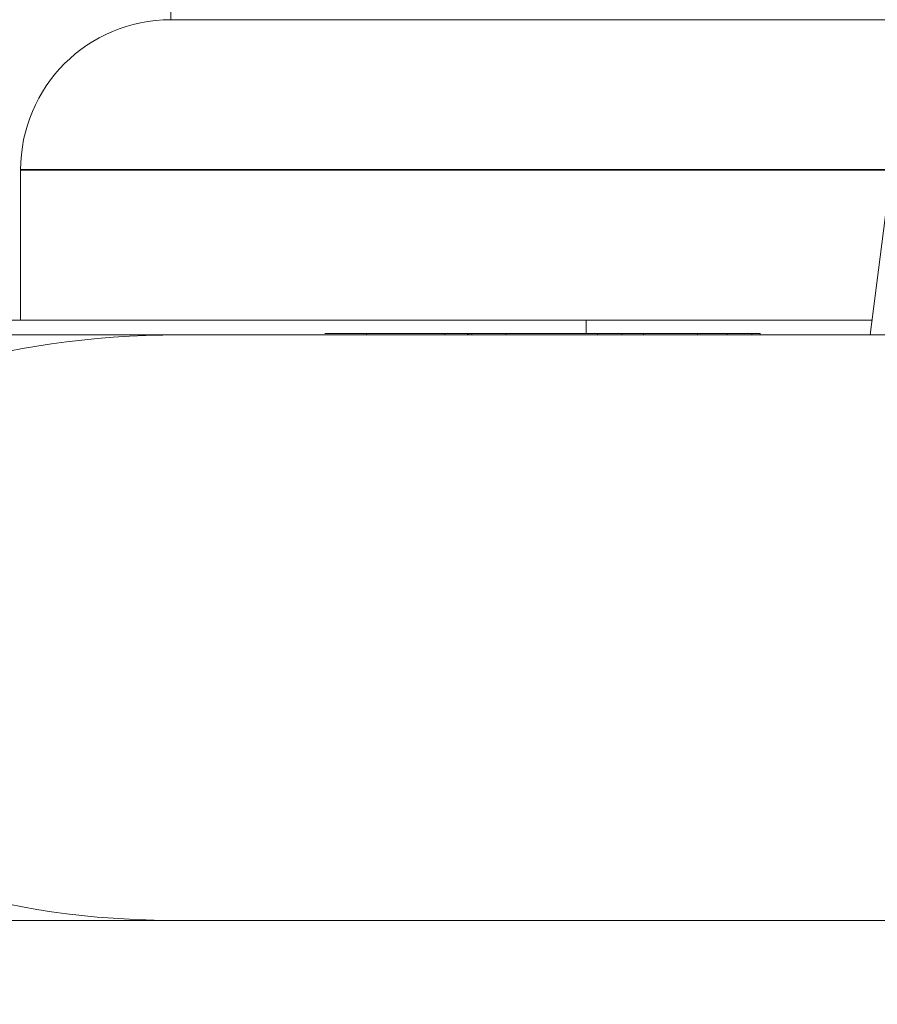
# Model space of a CAD drawing. Header units: millimetres. Extents: x 4 to 1188, y 1 to 840.
# Tile 202 of 256: x 678.213 to 678.365, y 418.156 to 418.33. Entities that reach past the tile are written whole.
import ezdxf

# ---------------------------------------------------------------- set-up
doc = ezdxf.new("R2010")
doc.units = ezdxf.units.MM
doc.layers.add('1', color=7, linetype='Continuous')
doc.styles.add('Arial Unicode MS', font='Arial Unicode MS')
doc.dimstyles.get("Standard").update_dxf_attribs({"dimtxt": 0.18, "dimasz": 0.18, "dimexe": 0.18, "dimexo": 0.0625, "dimgap": 0.09, "dimtad": 0, "dimtih": 1, "dimtoh": 1, "dimdec": 4, "dimzin": 0, "dimdsep": 46, "dimtxsty": 'Standard', "dimcen": 0.09, "dimadec": 0, "dimazin": 0, "dimtfac": 1, "dimtdec": 4, "dimtofl": 0, "dimtmove": 0, "dimatfit": 3, "dimfxl": 0, "dimtolj": 1, "dimtzin": 0, "dimarcsym": 0})

# ---------------------------------------------------------------- blocks, each defined once
blk = doc.blocks.new('_U30')
at = {"layer": '1', "color": 18, "lineweight": 35}
for p, q in [((692.95924, 533.08637), (641.22947, 533.08637)), ((643.22947, 533.08637), (643.22947, 331.75126)), ((725.42636, 331.75126), (641.22947, 331.75126))]:
    blk.add_line(p, q, dxfattribs=at)
at = {"layer": '1', "color": 18, "lineweight": 70}
for points in [[(643.22947, 533.08637), (644.0054, 529.58637), (642.45354, 529.58637)], [(643.22947, 331.75126), (642.45354, 335.25126), (644.0054, 335.25126)]]:
    blk.add_solid(points, dxfattribs=at)
at = {"layer": '1', "color": 18, "linetype": 'Continuous', "lineweight": 13, "insert": (642.77658, 428.04215), "char_height": 3, "attachment_point": 7, "rotation": 90, "line_spacing_factor": 1.047437, "style": 'Arial Unicode MS'}
blk.add_mtext('\\fArial Unicode MS|b0|i0;\\W1.0000;1510', dxfattribs=at)

msp = doc.modelspace()

# ---------------------------------------------------------------- hatches: boundary and pattern name
at = {"layer": '1', "linetype": 'Continuous', "lineweight": 35}
h = msp.add_hatch(dxfattribs=at)
h.set_pattern_fill('ANSI31', color=154, scale=1.55, angle=29.9848, style=0)
h.paths.add_polyline_path([(673.50221, 417.95196), (673.50221, 418.1704), (675.17106, 418.1704), (675.17106, 417.95196)], flags=0)
h.paths.add_polyline_path([(675.30355, 417.95196), (675.30355, 418.1704), (682.72923, 418.1704), (682.72923, 417.95196)], flags=0)
h.paths.add_polyline_path([(672.566, 417.95196), (672.566, 418.1704), (673.1466, 418.1704), (673.1466, 417.95196)], flags=0)

# ---------------------------------------------------------------- linework, layer by layer
at = {"layer": '1', "color": 154, "linetype": 'Continuous', "lineweight": 13}
for p, q in [((678.23979, 418.35706), (678.23979, 418.3304)), ((678.49859, 418.3304), (678.23979, 418.3304)), ((678.36902, 418.31415), (678.36392, 418.2744)), ((678.21312, 418.30373), (678.21312, 418.27706)), ((678.11636, 418.27706), (678.31351, 418.27706)), ((678.36425, 418.27706), (678.11637, 418.27706)), ((678.31351, 418.27706), (678.31351, 418.27466)), ((678.31351, 418.27706), (678.36426, 418.27706)), ((678.24135, 418.2744), (678.15692, 418.2744)), ((678.24135, 418.2744), (678.38695, 418.2744)), ((678.26714, 418.2744), (678.2715, 418.2744)), ((678.27453, 418.2744), (678.26714, 418.2744)), ((678.2769, 418.27466), (678.27389, 418.27466)), ((678.2739, 418.27466), (678.27436, 418.27466)), ((678.27453, 418.2744), (678.27453, 418.27466)), ((678.2803, 418.27466), (678.28467, 418.27466)), ((678.28477, 418.27466), (678.2843, 418.27466)), ((678.28541, 418.27466), (678.28904, 418.27466)), ((678.28634, 418.27466), (678.29289, 418.27466)), ((678.28905, 418.27466), (678.2884, 418.27466)), ((678.2884, 418.2744), (678.2884, 418.27466)), ((678.28905, 418.2744), (678.2884, 418.2744)), ((678.2887, 418.2744), (678.29691, 418.2744)), ((678.29248, 418.2744), (678.29248, 418.27466)), ((678.2927, 418.2744), (678.2927, 418.2744)), ((678.29279, 418.27466), (678.2949, 418.27466)), ((678.29322, 418.27466), (678.29322, 418.2744)), ((678.29928, 418.2744), (678.29928, 418.27466)), ((678.31115, 418.27466), (678.31657, 418.27466)), ((678.3135, 418.2744), (678.41324, 418.2744)), ((678.31552, 418.2744), (678.31552, 418.27466)), ((678.31671, 418.27466), (678.31552, 418.27466)), ((678.31767, 418.2744), (678.31552, 418.2744)), ((678.32372, 418.2744), (678.31661, 418.2744)), ((678.31703, 418.27466), (678.3213, 418.27466)), ((678.31984, 418.2744), (678.31984, 418.27466)), ((678.31984, 418.27466), (678.32915, 418.27466)), ((678.32382, 418.27466), (678.31984, 418.27466)), ((678.32382, 418.2744), (678.31984, 418.2744)), ((678.3213, 418.2744), (678.32107, 418.2744)), ((678.32372, 418.27466), (678.32372, 418.2744)), ((678.33102, 418.27466), (678.32635, 418.27466)), ((678.33102, 418.2744), (678.32635, 418.2744)), ((678.32915, 418.27466), (678.34441, 418.27466)), ((678.33494, 418.2744), (678.33037, 418.2744)), ((678.34291, 418.27466), (678.33102, 418.27466)), ((678.34291, 418.2744), (678.33102, 418.2744)), ((678.33331, 418.2744), (678.33331, 418.27466)), ((678.33852, 418.2744), (678.33852, 418.27466)), ((678.33934, 418.2744), (678.33852, 418.2744)), ((678.34291, 418.2744), (678.34291, 418.27466)), ((678.34441, 418.27466), (678.34291, 418.27466)), ((678.34441, 418.2744), (678.34291, 418.2744)), ((678.34441, 418.2744), (678.34441, 418.27466)), ((675.30355, 418.1704), (682.72923, 418.1704)), ((678.38695, 418.1704), (678.24135, 418.1704))]:
    msp.add_line(p, q, dxfattribs=at)
at = {"layer": '1', "color": 154, "linetype": 'Continuous', "lineweight": 35}
msp.add_line((678.36771, 418.30373), (678.21312, 418.30373), dxfattribs=at)
at = {"layer": '1', "color": 154, "linetype": 'Continuous', "lineweight": 13}
msp.add_arc((678.23979, 418.30373), 0.02667, 90, 180, dxfattribs=at)
for centre, major_axis, start_param, end_param in [((678.24135, 418.2544), (-0.05848, 0), 4.712389, 6.283185), ((678.24135, 418.1904), (0.05848, 0), 3.141593, 4.712389)]:
    msp.add_ellipse(centre, major_axis=major_axis, ratio=0.34202, start_param=start_param, end_param=end_param, dxfattribs=at)
for points, knots in [([(678.27453, 418.27466), (678.27416, 418.27466), (678.27343, 418.27466), (678.27239, 418.27466), (678.27145, 418.27466), (678.2706, 418.27466), (678.26983, 418.27466), (678.26915, 418.27466), (678.26856, 418.27466), (678.26807, 418.27466), (678.26767, 418.27466), (678.26738, 418.27466), (678.26718, 418.27466), (678.26709, 418.27466), (678.26712, 418.27466), (678.26725, 418.27466), (678.26747, 418.27466), (678.2677, 418.27466), (678.26782, 418.27466)], [0, 0, 0, 0, 0.070442, 0.138089, 0.203178, 0.266139, 0.327929, 0.38919, 0.450254, 0.512347, 0.573843, 0.633933, 0.69346, 0.752479, 0.812386, 0.87307, 0.935184, 1, 1, 1, 1]), ([(678.26782, 418.27466), (678.26792, 418.27466), (678.26811, 418.27466), (678.26845, 418.27466), (678.26884, 418.27466), (678.26926, 418.27466), (678.26971, 418.27466), (678.27021, 418.27466), (678.27074, 418.27466), (678.27131, 418.27466), (678.27192, 418.27466), (678.27256, 418.27466), (678.27322, 418.27466), (678.2739, 418.27466), (678.27462, 418.27466), (678.27536, 418.27466), (678.27612, 418.27466), (678.27664, 418.27466), (678.2769, 418.27466)], [0, 0, 0, 0, 0.069834, 0.137027, 0.201482, 0.26454, 0.325973, 0.386386, 0.445761, 0.505612, 0.565114, 0.62475, 0.684179, 0.744219, 0.805179, 0.868395, 0.933204, 1, 1, 1, 1]), ([(678.27591, 418.27466), (678.27563, 418.27466), (678.27507, 418.27466), (678.27429, 418.27466), (678.27355, 418.27466), (678.27288, 418.27466), (678.27232, 418.27466), (678.27187, 418.27466), (678.27159, 418.27466), (678.27146, 418.27466), (678.27147, 418.27466), (678.27154, 418.27466), (678.2717, 418.27466), (678.27188, 418.27466), (678.27197, 418.27466)], [0, 0, 0, 0, 0.085719, 0.171409, 0.258144, 0.346929, 0.433983, 0.516734, 0.597416, 0.678635, 0.760267, 0.840143, 0.920177, 1, 1, 1, 1]), ([(678.27197, 418.27466), (678.27205, 418.27466), (678.27221, 418.27466), (678.27252, 418.27466), (678.27285, 418.27466), (678.27324, 418.27466), (678.27366, 418.27466), (678.27413, 418.27466), (678.27464, 418.27466), (678.27518, 418.27466), (678.27575, 418.27466), (678.27635, 418.27466), (678.27697, 418.27466), (678.2776, 418.27466), (678.27825, 418.27466), (678.27892, 418.27466), (678.27961, 418.27466), (678.28006, 418.27466), (678.2803, 418.27466)], [0, 0, 0, 0, 0.066317, 0.129769, 0.19137, 0.251932, 0.311622, 0.370964, 0.430518, 0.491181, 0.552101, 0.612139, 0.672483, 0.733576, 0.79644, 0.860911, 0.929048, 1, 1, 1, 1]), ([(678.27436, 418.27466), (678.27447, 418.27466), (678.27469, 418.27466), (678.2751, 418.27466), (678.27558, 418.27466), (678.27612, 418.27466), (678.27672, 418.27466), (678.2774, 418.27466), (678.27813, 418.27466), (678.27893, 418.27466), (678.27976, 418.27466), (678.28063, 418.27466), (678.28153, 418.27466), (678.28245, 418.27466), (678.28339, 418.27466), (678.28436, 418.27466), (678.28535, 418.27466), (678.28601, 418.27466), (678.28634, 418.27466)], [0, 0, 0, 0, 0.062131, 0.121966, 0.18057, 0.238576, 0.296, 0.354359, 0.413781, 0.475098, 0.53728, 0.598918, 0.661235, 0.724322, 0.789217, 0.856397, 0.926508, 1, 1, 1, 1]), ([(678.2884, 418.27466), (678.28827, 418.27466), (678.28801, 418.27466), (678.28752, 418.27466), (678.28696, 418.27466), (678.28632, 418.27466), (678.28561, 418.27466), (678.28482, 418.27466), (678.28396, 418.27466), (678.28303, 418.27466), (678.28206, 418.27466), (678.28106, 418.27466), (678.28002, 418.27466), (678.27896, 418.27466), (678.27788, 418.27466), (678.27678, 418.27466), (678.27565, 418.27466), (678.27491, 418.27466), (678.27453, 418.27466)], [0, 0, 0, 0, 0.0636, 0.125297, 0.185569, 0.244698, 0.303717, 0.36292, 0.4233, 0.485177, 0.547083, 0.608525, 0.669965, 0.732299, 0.79565, 0.861055, 0.929122, 1, 1, 1, 1]), ([(678.2884, 418.2744), (678.28827, 418.2744), (678.28801, 418.2744), (678.28752, 418.2744), (678.28696, 418.2744), (678.28632, 418.2744), (678.28561, 418.2744), (678.28482, 418.2744), (678.28396, 418.2744), (678.28303, 418.2744), (678.28206, 418.2744), (678.28106, 418.2744), (678.28002, 418.2744), (678.27896, 418.2744), (678.27788, 418.2744), (678.27678, 418.2744), (678.27565, 418.2744), (678.27491, 418.2744), (678.27453, 418.2744)], [0, 0, 0, 0, 0.0636, 0.125297, 0.185569, 0.244698, 0.303717, 0.36292, 0.4233, 0.485177, 0.547083, 0.608525, 0.669965, 0.732299, 0.79565, 0.861055, 0.929122, 1, 1, 1, 1]), ([(678.2843, 418.27466), (678.28422, 418.27466), (678.28405, 418.27466), (678.28375, 418.27466), (678.2834, 418.27466), (678.28302, 418.27466), (678.28259, 418.27466), (678.28212, 418.27466), (678.28161, 418.27466), (678.28107, 418.27466), (678.28049, 418.27466), (678.27989, 418.27466), (678.27927, 418.27466), (678.27864, 418.27466), (678.27798, 418.27466), (678.2773, 418.27466), (678.27661, 418.27466), (678.27615, 418.27466), (678.27591, 418.27466)], [0, 0, 0, 0, 0.066572, 0.13029, 0.192297, 0.252922, 0.312507, 0.371488, 0.430679, 0.491399, 0.55197, 0.611245, 0.671453, 0.732173, 0.795077, 0.860442, 0.928163, 1, 1, 1, 1]), ([(678.28178, 418.27466), (678.28158, 418.27466), (678.2812, 418.27466), (678.28068, 418.27466), (678.28019, 418.27466), (678.27976, 418.27466), (678.27938, 418.27466), (678.27905, 418.27466), (678.27877, 418.27466), (678.27846, 418.27466), (678.2782, 418.27466), (678.2781, 418.27466), (678.27817, 418.27466), (678.27837, 418.27466), (678.27848, 418.27466)], [0, 0, 0, 0, 0.076073, 0.148412, 0.216418, 0.281164, 0.343381, 0.404328, 0.463673, 0.52286, 0.638732, 0.753818, 0.872606, 1, 1, 1, 1]), ([(678.27848, 418.27466), (678.2786, 418.27466), (678.27885, 418.27466), (678.2794, 418.27466), (678.2801, 418.27466), (678.28077, 418.27466), (678.28137, 418.27466), (678.28185, 418.27466), (678.28234, 418.27466), (678.28285, 418.27466), (678.28338, 418.27466), (678.28392, 418.27466), (678.28448, 418.27466), (678.28485, 418.27466), (678.28504, 418.27466)], [0, 0, 0, 0, 0.118287, 0.232233, 0.346524, 0.465805, 0.527138, 0.589344, 0.651742, 0.715748, 0.781761, 0.851382, 0.923764, 1, 1, 1, 1]), ([(678.28831, 418.27466), (678.28819, 418.27466), (678.28795, 418.27466), (678.28739, 418.27466), (678.2867, 418.27466), (678.28603, 418.27466), (678.28544, 418.27466), (678.28497, 418.27466), (678.28449, 418.27466), (678.28398, 418.27466), (678.28345, 418.27466), (678.28291, 418.27466), (678.28234, 418.27466), (678.28197, 418.27466), (678.28178, 418.27466)], [0, 0, 0, 0, 0.121251, 0.236225, 0.351248, 0.46958, 0.530064, 0.590153, 0.652342, 0.715003, 0.781621, 0.850161, 0.923157, 1, 1, 1, 1]), ([(678.28504, 418.27466), (678.28523, 418.27466), (678.28559, 418.27466), (678.2861, 418.27466), (678.28657, 418.27466), (678.28699, 418.27466), (678.28736, 418.27466), (678.28769, 418.27466), (678.28797, 418.27466), (678.28827, 418.27466), (678.28854, 418.27466), (678.28867, 418.27466), (678.2886, 418.27466), (678.28841, 418.27466), (678.28831, 418.27466)], [0, 0, 0, 0, 0.074627, 0.14464, 0.212124, 0.276993, 0.339648, 0.40073, 0.46211, 0.523286, 0.642551, 0.758565, 0.876614, 1, 1, 1, 1]), ([(678.29248, 418.27466), (678.29234, 418.27466), (678.29206, 418.27466), (678.29146, 418.27466), (678.29076, 418.27466), (678.28992, 418.27466), (678.28896, 418.27466), (678.28788, 418.27466), (678.28669, 418.27466), (678.28585, 418.27466), (678.28541, 418.27466)], [0, 0, 0, 0, 0.124835, 0.244778, 0.360989, 0.477964, 0.596922, 0.721591, 0.855098, 1, 1, 1, 1]), ([(678.29248, 418.2744), (678.29234, 418.2744), (678.29206, 418.2744), (678.29146, 418.2744), (678.29076, 418.2744), (678.28992, 418.2744), (678.28896, 418.2744), (678.28788, 418.2744), (678.28669, 418.2744), (678.28585, 418.2744), (678.28541, 418.2744)], [0, 0, 0, 0, 0.124835, 0.244778, 0.360989, 0.477964, 0.596922, 0.721591, 0.855098, 1, 1, 1, 1]), ([(678.29928, 418.27466), (678.29892, 418.27466), (678.2982, 418.27466), (678.29719, 418.27466), (678.29628, 418.27466), (678.29547, 418.27466), (678.29476, 418.27466), (678.29415, 418.27466), (678.29361, 418.27466), (678.29336, 418.27466), (678.29322, 418.27466)], [0, 0, 0, 0, 0.137903, 0.268873, 0.395178, 0.517089, 0.636743, 0.756222, 0.876628, 1, 1, 1, 1]), ([(678.29928, 418.2744), (678.29892, 418.2744), (678.2982, 418.2744), (678.29719, 418.2744), (678.29628, 418.2744), (678.29547, 418.2744), (678.29476, 418.2744), (678.29415, 418.2744), (678.29361, 418.2744), (678.29336, 418.2744), (678.29322, 418.2744)], [0, 0, 0, 0, 0.137903, 0.268873, 0.395178, 0.517089, 0.636743, 0.756222, 0.876628, 1, 1, 1, 1]), ([(678.2949, 418.27466), (678.29507, 418.27466), (678.2954, 418.27466), (678.29593, 418.27466), (678.29648, 418.27466), (678.29704, 418.27466), (678.2976, 418.27466), (678.29819, 418.27466), (678.29878, 418.27466), (678.29939, 418.27466), (678.3, 418.27466), (678.30064, 418.27466), (678.30129, 418.27466), (678.30196, 418.27466), (678.30264, 418.27466), (678.30332, 418.27466), (678.30404, 418.27466), (678.30476, 418.27466), (678.30551, 418.27466), (678.30626, 418.27466), (678.30704, 418.27466), (678.30783, 418.27466), (678.30864, 418.27466), (678.30946, 418.27466), (678.31031, 418.27466), (678.31086, 418.27466), (678.31115, 418.27466)], [0, 0, 0, 0, 0.063114, 0.123615, 0.180974, 0.235261, 0.287101, 0.336031, 0.382382, 0.426334, 0.468211, 0.50825, 0.546628, 0.58365, 0.618994, 0.653583, 0.687156, 0.720422, 0.75323, 0.78626, 0.819504, 0.853545, 0.888308, 0.923996, 0.96135, 1, 1, 1, 1]), ([(678.30064, 418.27466), (678.30042, 418.27466), (678.30001, 418.27466), (678.29943, 418.27466), (678.2989, 418.27466), (678.29843, 418.27466), (678.29802, 418.27466), (678.29766, 418.27466), (678.29735, 418.27466), (678.29708, 418.27466), (678.29691, 418.27466), (678.29687, 418.27466), (678.29694, 418.27466), (678.29712, 418.27466), (678.29743, 418.27466), (678.29785, 418.27466), (678.29838, 418.27466), (678.29881, 418.27466), (678.29903, 418.27466)], [0, 0, 0, 0, 0.040773, 0.080851, 0.120114, 0.160024, 0.200507, 0.242303, 0.286488, 0.332651, 0.383767, 0.443091, 0.510974, 0.588295, 0.675908, 0.773346, 0.881594, 1, 1, 1, 1]), ([(678.29903, 418.27466), (678.29925, 418.27466), (678.29969, 418.27466), (678.30038, 418.27466), (678.30108, 418.27466), (678.30177, 418.27466), (678.30248, 418.27466), (678.30319, 418.27466), (678.3039, 418.27466), (678.30442, 418.27466), (678.30467, 418.27466)], [0, 0, 0, 0, 0.170464, 0.327198, 0.470509, 0.6006, 0.717486, 0.822846, 0.916112, 1, 1, 1, 1]), ([(678.31552, 418.27466), (678.31535, 418.27466), (678.31502, 418.27466), (678.31449, 418.27466), (678.31395, 418.27466), (678.3134, 418.27466), (678.31282, 418.27466), (678.31225, 418.27466), (678.31166, 418.27466), (678.31106, 418.27466), (678.31044, 418.27466), (678.30981, 418.27466), (678.30916, 418.27466), (678.3085, 418.27466), (678.30782, 418.27466), (678.30713, 418.27466), (678.30642, 418.27466), (678.30569, 418.27466), (678.30494, 418.27466), (678.30418, 418.27466), (678.30341, 418.27466), (678.30261, 418.27466), (678.3018, 418.27466), (678.30097, 418.27466), (678.30013, 418.27466), (678.29957, 418.27466), (678.29928, 418.27466)], [0, 0, 0, 0, 0.062874, 0.122837, 0.179657, 0.23396, 0.285595, 0.334513, 0.380905, 0.424895, 0.466529, 0.506488, 0.545032, 0.581831, 0.617448, 0.652067, 0.68588, 0.719175, 0.752182, 0.78524, 0.818656, 0.852548, 0.887626, 0.923635, 0.961022, 1, 1, 1, 1]), ([(678.31552, 418.2744), (678.31535, 418.2744), (678.31502, 418.2744), (678.31449, 418.2744), (678.31395, 418.2744), (678.3134, 418.2744), (678.31282, 418.2744), (678.31225, 418.2744), (678.31166, 418.2744), (678.31106, 418.2744), (678.31044, 418.2744), (678.30981, 418.2744), (678.30916, 418.2744), (678.3085, 418.2744), (678.30782, 418.2744), (678.30713, 418.2744), (678.30642, 418.2744), (678.30569, 418.2744), (678.30494, 418.2744), (678.30418, 418.2744), (678.30341, 418.2744), (678.30261, 418.2744), (678.3018, 418.2744), (678.30097, 418.2744), (678.30013, 418.2744), (678.29957, 418.2744), (678.29928, 418.2744)], [0, 0, 0, 0, 0.062874, 0.122837, 0.179657, 0.23396, 0.285595, 0.334513, 0.380905, 0.424895, 0.466529, 0.506488, 0.545032, 0.581831, 0.617448, 0.652067, 0.68588, 0.719175, 0.752182, 0.78524, 0.818656, 0.852548, 0.887626, 0.923635, 0.961022, 1, 1, 1, 1]), ([(678.3114, 418.27466), (678.31117, 418.27466), (678.31074, 418.27466), (678.31004, 418.27466), (678.30934, 418.27466), (678.30866, 418.27466), (678.30798, 418.27466), (678.3073, 418.27466), (678.30663, 418.27466), (678.30595, 418.27466), (678.30527, 418.27466), (678.3046, 418.27466), (678.30394, 418.27466), (678.30327, 418.27466), (678.30261, 418.27466), (678.30194, 418.27466), (678.30128, 418.27466), (678.30085, 418.27466), (678.30064, 418.27466)], [0, 0, 0, 0, 0.118432, 0.226295, 0.323755, 0.41098, 0.488319, 0.556611, 0.615569, 0.667048, 0.713541, 0.757735, 0.79954, 0.839813, 0.879732, 0.91913, 0.959218, 1, 1, 1, 1]), ([(678.30467, 418.27466), (678.30487, 418.27466), (678.30527, 418.27466), (678.30589, 418.27466), (678.30653, 418.27466), (678.30716, 418.27466), (678.30781, 418.27466), (678.30846, 418.27466), (678.30911, 418.27466), (678.30953, 418.27466), (678.30975, 418.27466)], [0, 0, 0, 0, 0.134393, 0.262803, 0.38593, 0.507853, 0.627247, 0.748261, 0.872335, 1, 1, 1, 1]), ([(678.30975, 418.27466), (678.30997, 418.27466), (678.31041, 418.27466), (678.31102, 418.27466), (678.31156, 418.27466), (678.31204, 418.27466), (678.31247, 418.27466), (678.31282, 418.27466), (678.31312, 418.27466), (678.31337, 418.27466), (678.31352, 418.27466), (678.31355, 418.27466), (678.31347, 418.27466), (678.31328, 418.27466), (678.31297, 418.27466), (678.31255, 418.27466), (678.31203, 418.27466), (678.31162, 418.27466), (678.3114, 418.27466)], [0, 0, 0, 0, 0.043119, 0.084777, 0.125232, 0.166126, 0.207413, 0.250196, 0.294277, 0.341348, 0.392964, 0.452351, 0.519819, 0.596849, 0.682952, 0.778459, 0.884371, 1, 1, 1, 1]), ([(678.32372, 418.27466), (678.32338, 418.27466), (678.3227, 418.27466), (678.32176, 418.27466), (678.32088, 418.27466), (678.32009, 418.27466), (678.31936, 418.27466), (678.31873, 418.27466), (678.31816, 418.27466), (678.31767, 418.27466), (678.31728, 418.27466), (678.31696, 418.27466), (678.31675, 418.27466), (678.31662, 418.27466), (678.31658, 418.27466), (678.31664, 418.27466), (678.31677, 418.27466), (678.31694, 418.27466), (678.31703, 418.27466)], [0, 0, 0, 0, 0.069298, 0.135561, 0.199671, 0.261716, 0.322662, 0.382907, 0.443032, 0.503501, 0.563724, 0.62398, 0.683629, 0.743848, 0.805192, 0.867649, 0.932778, 1, 1, 1, 1]), ([(678.3213, 418.27466), (678.32126, 418.27466), (678.32117, 418.27466), (678.32109, 418.27466), (678.32106, 418.27466), (678.32108, 418.27466), (678.32115, 418.27466), (678.32126, 418.27466), (678.32144, 418.27466), (678.32165, 418.27466), (678.32191, 418.27466), (678.32223, 418.27466), (678.32259, 418.27466), (678.323, 418.27466), (678.32346, 418.27466), (678.32396, 418.27466), (678.32451, 418.27466), (678.3249, 418.27466), (678.3251, 418.27466)], [0, 0, 0, 0, 0.077361, 0.15048, 0.219977, 0.286681, 0.349678, 0.41068, 0.469427, 0.526756, 0.583142, 0.638824, 0.695263, 0.752696, 0.810849, 0.871356, 0.934436, 1, 1, 1, 1]), ([(678.33331, 418.27466), (678.33294, 418.27466), (678.33222, 418.27466), (678.33107, 418.27466), (678.3299, 418.27466), (678.32871, 418.27466), (678.32749, 418.27466), (678.32624, 418.27466), (678.32497, 418.27466), (678.32414, 418.27466), (678.32372, 418.27466)], [0, 0, 0, 0, 0.127893, 0.251579, 0.372793, 0.492778, 0.61359, 0.737809, 0.86618, 1, 1, 1, 1]), ([(678.33331, 418.2744), (678.33294, 418.2744), (678.33222, 418.2744), (678.33107, 418.2744), (678.3299, 418.2744), (678.32871, 418.2744), (678.32749, 418.2744), (678.32624, 418.2744), (678.32497, 418.2744), (678.32414, 418.2744), (678.32372, 418.2744)], [0, 0, 0, 0, 0.127893, 0.251579, 0.372793, 0.492778, 0.61359, 0.737809, 0.86618, 1, 1, 1, 1]), ([(678.33037, 418.27466), (678.33005, 418.27466), (678.32943, 418.27466), (678.32849, 418.27466), (678.32759, 418.27466), (678.32674, 418.27466), (678.32595, 418.27466), (678.32519, 418.27466), (678.32447, 418.27466), (678.32404, 418.27466), (678.32382, 418.27466)], [0, 0, 0, 0, 0.14786, 0.283561, 0.412369, 0.534236, 0.652692, 0.768663, 0.883652, 1, 1, 1, 1]), ([(678.33037, 418.2744), (678.33005, 418.2744), (678.32943, 418.2744), (678.32849, 418.2744), (678.32759, 418.2744), (678.32674, 418.2744), (678.32595, 418.2744), (678.32519, 418.2744), (678.32447, 418.2744), (678.32404, 418.2744), (678.32382, 418.2744)], [0, 0, 0, 0, 0.14786, 0.283561, 0.412369, 0.534236, 0.652692, 0.768663, 0.883652, 1, 1, 1, 1]), ([(678.3251, 418.27466), (678.32535, 418.27466), (678.32583, 418.27466), (678.32656, 418.27466), (678.32728, 418.27466), (678.32798, 418.27466), (678.32867, 418.27466), (678.32933, 418.27466), (678.32998, 418.27466), (678.3306, 418.27466), (678.3312, 418.27466), (678.33176, 418.27466), (678.33229, 418.27466), (678.33277, 418.27466), (678.33321, 418.27466), (678.33362, 418.27466), (678.33399, 418.27466), (678.3342, 418.27466), (678.3343, 418.27466)], [0, 0, 0, 0, 0.065801, 0.128677, 0.188676, 0.247598, 0.304849, 0.361786, 0.419523, 0.478682, 0.53877, 0.598799, 0.660184, 0.722952, 0.787993, 0.855404, 0.926153, 1, 1, 1, 1]), ([(678.32635, 418.27466), (678.32664, 418.27466), (678.32721, 418.27466), (678.32806, 418.27466), (678.32891, 418.27466), (678.32973, 418.27466), (678.33054, 418.27466), (678.33133, 418.27466), (678.33211, 418.27466), (678.33261, 418.27466), (678.33287, 418.27466)], [0, 0, 0, 0, 0.136729, 0.268515, 0.395529, 0.52, 0.640496, 0.761236, 0.880107, 1, 1, 1, 1]), ([(678.3343, 418.27466), (678.33439, 418.27466), (678.33457, 418.27466), (678.33476, 418.27466), (678.33489, 418.27466), (678.33497, 418.27466), (678.33495, 418.27466), (678.33488, 418.27466), (678.33473, 418.27466), (678.33454, 418.27466), (678.33427, 418.27466), (678.33391, 418.27466), (678.3335, 418.27466), (678.33301, 418.27466), (678.33245, 418.27466), (678.33183, 418.27466), (678.33113, 418.27466), (678.33063, 418.27466), (678.33037, 418.27466)], [0, 0, 0, 0, 0.072866, 0.141887, 0.207453, 0.270438, 0.331641, 0.390108, 0.448069, 0.505503, 0.562488, 0.619084, 0.676416, 0.735452, 0.796241, 0.860406, 0.928305, 1, 1, 1, 1]), ([(678.33287, 418.27466), (678.33319, 418.27466), (678.33382, 418.27466), (678.33471, 418.27466), (678.33553, 418.27466), (678.33628, 418.27466), (678.33695, 418.27466), (678.33755, 418.27466), (678.33808, 418.27466), (678.33853, 418.27466), (678.33889, 418.27466), (678.33916, 418.27466), (678.33931, 418.27466), (678.33937, 418.27466), (678.33931, 418.27466), (678.33916, 418.27466), (678.33889, 418.27466), (678.33864, 418.27466), (678.33852, 418.27466)], [0, 0, 0, 0, 0.061997, 0.122088, 0.181375, 0.239508, 0.297836, 0.35688, 0.417282, 0.47964, 0.5425, 0.604962, 0.666991, 0.730216, 0.794173, 0.860458, 0.928578, 1, 1, 1, 1]), ([(678.33852, 418.27466), (678.33838, 418.27466), (678.33811, 418.27466), (678.33761, 418.27466), (678.33705, 418.27466), (678.33644, 418.27466), (678.33575, 418.27466), (678.335, 418.27466), (678.33419, 418.27466), (678.33361, 418.27466), (678.33331, 418.27466)], [0, 0, 0, 0, 0.132462, 0.26165, 0.387547, 0.510782, 0.632675, 0.75466, 0.876523, 1, 1, 1, 1]), ([(678.33852, 418.2744), (678.33838, 418.2744), (678.33811, 418.2744), (678.33761, 418.2744), (678.33705, 418.2744), (678.33644, 418.2744), (678.33575, 418.2744), (678.335, 418.2744), (678.33419, 418.2744), (678.33361, 418.2744), (678.33331, 418.2744)], [0, 0, 0, 0, 0.132462, 0.26165, 0.387547, 0.510782, 0.632675, 0.75466, 0.876523, 1, 1, 1, 1])]:
    msp.add_open_spline(points, degree=3, knots=knots, dxfattribs=at)
msp.add_open_spline([(678.2927, 418.27466), (678.2927, 418.2744)], degree=1, dxfattribs=at)

# ---------------------------------------------------------------- dimensions: what is measured, and where the dimension line sits
at = {"layer": '1', "color": 18, "linetype": 'Continuous', "lineweight": 13}
dim = msp.add_linear_dim(base=(643.22947, 331.75126), p1=(728.42677, 533.08637), p2=(726.42636, 331.75126), angle=90, dimstyle='Standard', override={"dimtxt": 3, "dimasz": 3.5, "dimexe": 2, "dimexo": 1, "dimgap": 1.5, "dimtad": 1, "dimtih": 0, "dimtoh": 0, "dimdec": 0, "dimlfac": 7.5, "dimzin": 8, "dimdsep": 44, "dimlunit": 2, "dimtxsty": 'Arial Unicode MS', "dimsah": 1, "dimse1": 0, "dimse2": 0, "dimsd1": 0, "dimsd2": 0, "dimclrd": 18, "dimclre": 18, "dimclrt": 18, "dimtol": 0, "dimtm": -0.1, "dimtfac": 0.666667, "dimtdec": 2, "dimtofl": 1, "dimtmove": 0, "dimtzin": 8, "dimlwd": 35, "dimlwe": 35}, dxfattribs=at)
dim.commit()
dim.dimension.update_dxf_attribs({"geometry": '_U30', "text_midpoint": (643.22947, 432.41881), "dimtype": 160})

doc.saveas('drawing.dxf')
